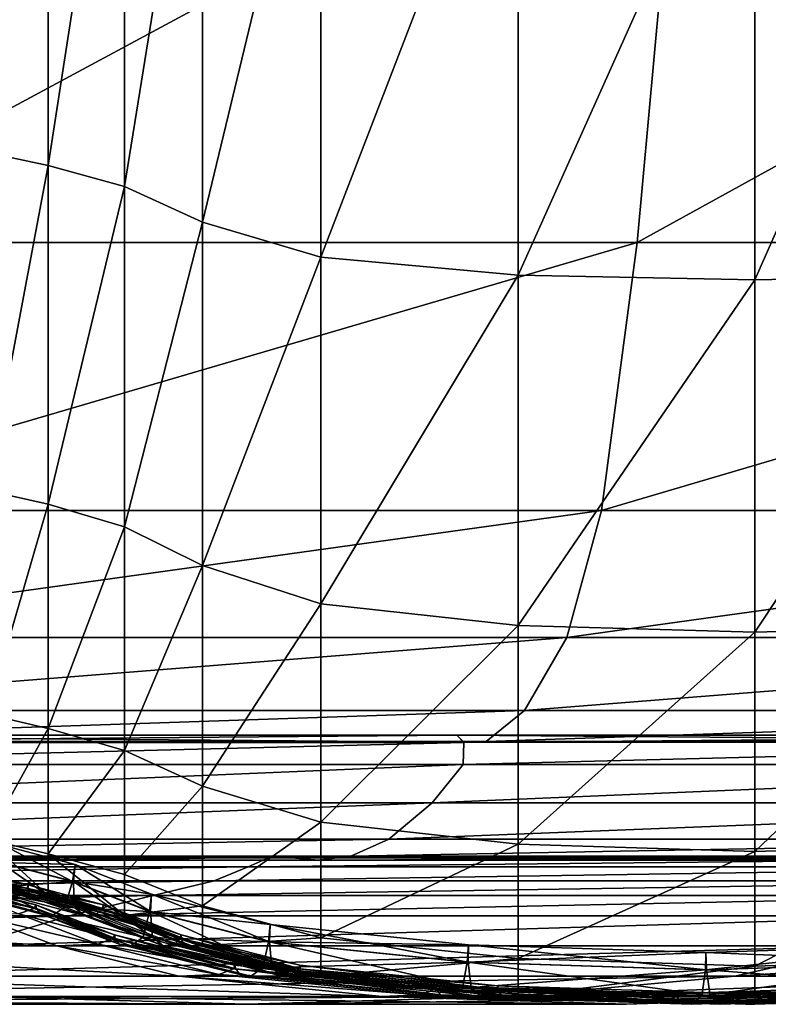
# Model space of a CAD drawing. Header units: millimetres. Extents: x 2387 to 13955, y -4964 to 364.
# Tile 184 of 256: x 9054 to 9072, y -4944 to -4921. Entities that reach past the tile are written whole.
import ezdxf

# ---------------------------------------------------------------- set-up
doc = ezdxf.new("R2010")
doc.units = ezdxf.units.MM
doc.header["$MEASUREMENT"] = 0
doc.layers.add('Predefinito', color=7, linetype='Continuous', true_color=0x000000)

msp = doc.modelspace()

# ---------------------------------------------------------------- linework, layer by layer
at = {"layer": 'Predefinito'}
for points in [[(9054.372, -4912.08, 1183.671), (9052.907, -4911.806, 1183.396), (9052.907, -4923.955, 1165.699)], [(9052.907, -4923.955, 1165.699), (9054.372, -4924.264, 1165.865), (9054.372, -4912.08, 1183.671)], [(9056.19, -4912.507, 1184.059), (9054.372, -4912.08, 1183.671), (9054.372, -4924.264, 1165.865)], [(9054.372, -4924.264, 1165.865), (9056.19, -4924.761, 1166.144), (9056.19, -4912.507, 1184.059)], [(9058.051, -4913.229, 1184.628), (9056.19, -4912.507, 1184.059), (9056.19, -4924.761, 1166.144)], [(9056.19, -4924.761, 1166.144), (9058.051, -4925.617, 1166.642), (9058.051, -4913.229, 1184.628)], [(9060.873, -4913.913, 1185.159), (9058.051, -4913.229, 1184.628), (9058.051, -4925.617, 1166.642)], [(9058.051, -4925.617, 1166.642), (9060.873, -4926.45, 1167.127), (9060.873, -4913.913, 1185.159)], [(9065.578, -4914.225, 1185.434), (9060.873, -4913.913, 1185.159), (9060.873, -4926.45, 1167.127)], [(9060.873, -4926.45, 1167.127), (9065.578, -4926.876, 1167.368), (9065.578, -4914.225, 1185.434)], [(9071.224, -4914.288, 1185.509), (9065.578, -4914.225, 1185.434), (9065.578, -4926.876, 1167.368)], [(9076.869, -4914.225, 1185.434), (9071.224, -4914.288, 1185.509), (9071.224, -4926.988, 1167.428)], [(9071.224, -4926.988, 1167.428), (9076.869, -4926.876, 1167.368), (9076.869, -4914.225, 1185.434)], [(9047.522, -4926.097, 486.021), (9048.812, -4914.263, 486.009), (9069.498, -4914.263, 608.077)], [(9069.498, -4914.263, 608.077), (9068.414, -4926.097, 608.078), (9047.522, -4926.097, 486.021)], [(9065.578, -4926.876, 1167.368), (9071.224, -4926.988, 1167.428), (9071.224, -4914.288, 1185.509)], [(9089.884, -4914.263, 730.146), (9089.232, -4926.097, 730.135), (9068.414, -4926.097, 608.078)], [(9068.414, -4926.097, 608.078), (9069.498, -4914.263, 608.077), (9089.884, -4914.263, 730.146)], [(9054.372, -4924.264, 1165.865), (9052.907, -4923.955, 1165.699), (9052.907, -4932.013, 1146.369)], [(9052.907, -4932.013, 1146.369), (9054.372, -4932.345, 1146.486), (9054.372, -4924.264, 1165.865)], [(9056.19, -4924.761, 1166.144), (9054.372, -4924.264, 1165.865), (9054.372, -4932.345, 1146.486)], [(9054.372, -4932.345, 1146.486), (9056.19, -4932.879, 1146.688), (9056.19, -4924.761, 1166.144)], [(9058.051, -4925.617, 1166.642), (9056.19, -4924.761, 1166.144), (9056.19, -4932.879, 1146.688)], [(9056.19, -4932.879, 1146.688), (9058.051, -4933.801, 1147.054), (9058.051, -4925.617, 1166.642)], [(9060.873, -4926.45, 1167.127), (9058.051, -4925.617, 1166.642), (9058.051, -4933.801, 1147.054)], [(9046.603, -4932.489, 486.025), (9047.522, -4926.097, 486.021), (9068.414, -4926.097, 608.078)], [(9068.414, -4926.097, 608.078), (9067.564, -4932.489, 608.078), (9046.603, -4932.489, 486.025)], [(9089.232, -4926.097, 730.135), (9088.525, -4932.489, 730.131), (9067.564, -4932.489, 608.078)], [(9067.564, -4932.489, 608.078), (9068.414, -4926.097, 608.078), (9089.232, -4926.097, 730.135)], [(9058.051, -4933.801, 1147.054), (9060.873, -4934.718, 1147.424), (9060.873, -4926.45, 1167.127)], [(9065.578, -4926.876, 1167.368), (9060.873, -4926.45, 1167.127), (9060.873, -4934.718, 1147.424)], [(9060.873, -4934.718, 1147.424), (9065.578, -4935.237, 1147.633), (9065.578, -4926.876, 1167.368)], [(9071.224, -4926.988, 1167.428), (9065.578, -4926.876, 1167.368), (9065.578, -4935.237, 1147.633)], [(9071.224, -4935.398, 1147.698), (9076.869, -4935.237, 1147.633), (9076.869, -4926.876, 1167.368)], [(9076.869, -4926.876, 1167.368), (9071.224, -4926.988, 1167.428), (9071.224, -4935.398, 1147.698)], [(9065.578, -4935.237, 1147.633), (9071.224, -4935.398, 1147.698), (9071.224, -4926.988, 1167.428)], [(9054.372, -4932.345, 1146.486), (9052.907, -4932.013, 1146.369), (9052.907, -4937.35, 1122.606)], [(9045.776, -4935.519, 486.026), (9046.603, -4932.489, 486.025), (9067.564, -4932.489, 608.078)], [(9067.564, -4932.489, 608.078), (9066.737, -4935.518, 608.078), (9045.776, -4935.519, 486.026)], [(9052.907, -4937.35, 1122.606), (9054.372, -4937.694, 1122.677), (9054.372, -4932.345, 1146.486)], [(9056.19, -4932.879, 1146.688), (9054.372, -4932.345, 1146.486), (9054.372, -4937.694, 1122.677)], [(9088.525, -4932.489, 730.131), (9087.699, -4935.518, 730.131), (9066.737, -4935.518, 608.078)], [(9066.737, -4935.518, 608.078), (9067.564, -4932.489, 608.078), (9088.525, -4932.489, 730.131)], [(9054.372, -4937.694, 1122.677), (9056.19, -4938.214, 1122.791), (9056.19, -4932.879, 1146.688)], [(9058.051, -4933.801, 1147.054), (9056.19, -4932.879, 1146.688), (9056.19, -4938.214, 1122.791)], [(9056.19, -4938.214, 1122.791), (9058.051, -4939.069, 1122.988), (9058.051, -4933.801, 1147.054)], [(9060.873, -4934.718, 1147.424), (9058.051, -4933.801, 1147.054), (9058.051, -4939.069, 1122.988)], [(9058.051, -4939.069, 1122.988), (9060.873, -4939.925, 1123.186), (9060.873, -4934.718, 1147.424)], [(9065.578, -4935.237, 1147.633), (9060.873, -4934.718, 1147.424), (9060.873, -4939.925, 1123.186)], [(9060.873, -4939.925, 1123.186), (9065.578, -4940.45, 1123.305), (9065.578, -4935.237, 1147.633)], [(9071.224, -4935.398, 1147.698), (9065.578, -4935.237, 1147.633), (9065.578, -4940.45, 1123.305)], [(9076.869, -4935.237, 1147.633), (9071.224, -4935.398, 1147.698), (9071.224, -4940.629, 1123.345)], [(9071.224, -4940.629, 1123.345), (9076.869, -4940.45, 1123.305), (9076.869, -4935.237, 1147.633)], [(9044.767, -4937.263, 486.026), (9045.776, -4935.519, 486.026), (9066.737, -4935.518, 608.078)], [(9066.737, -4935.518, 608.078), (9065.728, -4937.262, 608.078), (9044.767, -4937.263, 486.026)], [(9065.578, -4940.45, 1123.305), (9071.224, -4940.629, 1123.345), (9071.224, -4935.398, 1147.698)], [(9087.699, -4935.518, 730.131), (9086.689, -4937.262, 730.131), (9065.728, -4937.262, 608.078)], [(9065.728, -4937.262, 608.078), (9066.737, -4935.518, 608.078), (9087.699, -4935.518, 730.131)], [(9043.855, -4938.003, 486.038), (9044.767, -4937.263, 486.026), (9065.728, -4937.262, 608.078)], [(9065.728, -4937.262, 608.078), (9064.816, -4938.003, 608.092), (9043.855, -4938.003, 486.038)], [(9054.372, -4937.694, 1122.677), (9052.907, -4937.35, 1122.606), (9052.907, -4940.331, 1088.964)], [(9086.689, -4937.262, 730.131), (9085.777, -4938.003, 730.144), (9064.816, -4938.003, 608.092)], [(9064.816, -4938.003, 608.092), (9065.728, -4937.262, 608.078), (9086.689, -4937.262, 730.131)], [(9052.907, -4940.331, 1088.964), (9054.372, -4940.681, 1088.998), (9054.372, -4937.694, 1122.677)], [(9056.19, -4938.214, 1122.791), (9054.372, -4937.694, 1122.677), (9054.372, -4940.681, 1088.998)], [(9043.153, -4937.852, 486.103), (9043.324, -4938.023, 486.077), (9064.285, -4938.022, 608.132)], [(9064.285, -4938.022, 608.132), (9064.114, -4937.852, 608.159), (9043.153, -4937.852, 486.103)], [(9043.324, -4938.023, 486.077), (9043.153, -4937.852, 486.103), (9064.114, -4937.852, 608.159)], [(9064.114, -4937.852, 608.159), (9064.285, -4938.023, 608.132), (9043.324, -4938.023, 486.077)], [(9085.246, -4938.022, 730.183), (9085.075, -4937.852, 730.209), (9064.114, -4937.852, 608.159)], [(9064.114, -4937.852, 608.159), (9064.285, -4938.022, 608.132), (9085.246, -4938.022, 730.183)], [(9064.285, -4938.023, 608.132), (9064.114, -4937.852, 608.159), (9085.075, -4937.852, 730.209)], [(9085.075, -4937.852, 730.209), (9085.246, -4938.022, 730.183), (9064.285, -4938.023, 608.132)], [(9043.304, -4938.554, 486.039), (9043.324, -4938.023, 486.077), (9064.285, -4938.023, 608.132)], [(9064.285, -4938.023, 608.132), (9064.266, -4938.554, 608.092), (9043.304, -4938.554, 486.039)], [(9043.324, -4938.023, 486.077), (9043.855, -4938.003, 486.038), (9064.816, -4938.003, 608.092)], [(9064.816, -4938.003, 608.092), (9064.285, -4938.022, 608.132), (9043.324, -4938.023, 486.077)], [(9085.246, -4938.022, 730.183), (9085.227, -4938.554, 730.144), (9064.266, -4938.554, 608.092)], [(9064.266, -4938.554, 608.092), (9064.285, -4938.023, 608.132), (9085.246, -4938.022, 730.183)], [(9085.777, -4938.003, 730.144), (9085.246, -4938.022, 730.183), (9064.285, -4938.022, 608.132)], [(9064.285, -4938.022, 608.132), (9064.816, -4938.003, 608.092), (9085.777, -4938.003, 730.144)], [(9054.372, -4940.681, 1088.998), (9056.19, -4941.171, 1089.039), (9056.19, -4938.214, 1122.791)], [(9058.051, -4939.069, 1122.988), (9056.19, -4938.214, 1122.791), (9056.19, -4941.171, 1089.039)], [(9042.564, -4939.466, 486.026), (9043.304, -4938.554, 486.039), (9064.266, -4938.554, 608.092)], [(9064.266, -4938.554, 608.092), (9063.525, -4939.465, 608.078), (9042.564, -4939.466, 486.026)], [(9085.227, -4938.554, 730.144), (9084.486, -4939.465, 730.131), (9063.525, -4939.465, 608.078)], [(9063.525, -4939.465, 608.078), (9064.266, -4938.554, 608.092), (9085.227, -4938.554, 730.144)], [(9056.19, -4941.171, 1089.039), (9058.051, -4941.926, 1089.093), (9058.051, -4939.069, 1122.988)], [(9060.873, -4939.925, 1123.186), (9058.051, -4939.069, 1122.988), (9058.051, -4941.926, 1089.093)], [(9041.529, -4940.334, 486.026), (9042.564, -4939.466, 486.026), (9063.525, -4939.465, 608.078)], [(9063.525, -4939.465, 608.078), (9062.49, -4940.333, 608.078), (9041.529, -4940.334, 486.026)], [(9084.486, -4939.465, 730.131), (9083.451, -4940.333, 730.131), (9062.49, -4940.333, 608.078)], [(9062.49, -4940.333, 608.078), (9063.525, -4939.465, 608.078), (9084.486, -4939.465, 730.131)], [(9058.051, -4941.926, 1089.093), (9060.873, -4942.683, 1089.143), (9060.873, -4939.925, 1123.186)], [(9065.578, -4940.45, 1123.305), (9060.873, -4939.925, 1123.186), (9060.873, -4942.683, 1089.143)], [(9040.626, -4940.735, 486.026), (9041.529, -4940.334, 486.026), (9062.49, -4940.333, 608.078)], [(9062.49, -4940.333, 608.078), (9061.588, -4940.734, 608.078), (9040.626, -4940.735, 486.026)], [(9052.907, -4940.331, 1088.964), (9052.907, -4941.325, 1039.996), (9054.372, -4941.676, 1040.009)], [(9054.372, -4941.676, 1040.009), (9054.372, -4940.681, 1088.998), (9052.907, -4940.331, 1088.964)], [(9053.335, -4940.489, 789.441), (9053.221, -4940.885, 789.347), (9054.948, -4941.341, 789.357)], [(9053.246, -4940.885, 789.558), (9053.335, -4940.489, 789.441), (9055.015, -4940.933, 789.456)], [(9054.948, -4941.341, 789.357), (9055.015, -4940.933, 789.456), (9053.335, -4940.489, 789.441)], [(9060.873, -4942.683, 1089.143), (9065.578, -4943.178, 1089.172), (9065.578, -4940.45, 1123.305)], [(9083.451, -4940.333, 730.131), (9082.548, -4940.734, 730.131), (9061.588, -4940.734, 608.078)], [(9061.588, -4940.734, 608.078), (9062.49, -4940.333, 608.078), (9083.451, -4940.333, 730.131)], [(9071.224, -4940.629, 1123.345), (9065.578, -4940.45, 1123.305), (9065.578, -4943.178, 1089.172)], [(9071.224, -4943.36, 1089.182), (9076.869, -4943.178, 1089.172), (9076.869, -4940.45, 1123.305)], [(9076.869, -4940.45, 1123.305), (9071.224, -4940.629, 1123.345), (9071.224, -4943.36, 1089.182)], [(9039.858, -4940.83, 486.028), (9040.626, -4940.735, 486.026), (9061.588, -4940.734, 608.078)], [(9061.588, -4940.734, 608.078), (9060.819, -4940.829, 608.08), (9039.858, -4940.83, 486.028)], [(9056.19, -4942.156, 1040.019), (9056.19, -4941.171, 1089.039), (9054.372, -4940.681, 1088.998)], [(9054.372, -4940.681, 1088.998), (9054.372, -4941.676, 1040.009), (9056.19, -4942.156, 1040.019)], [(9082.548, -4940.734, 730.131), (9081.78, -4940.829, 730.133), (9060.819, -4940.829, 608.08)], [(9060.819, -4940.829, 608.08), (9061.588, -4940.734, 608.078), (9082.548, -4940.734, 730.131)], [(9065.578, -4943.178, 1089.172), (9071.224, -4943.36, 1089.182), (9071.224, -4940.629, 1123.345)], [(9037.372, -4941.327, 486.028), (9038.177, -4940.989, 486.033), (9059.138, -4940.989, 608.085)], [(9059.138, -4940.989, 608.085), (9058.332, -4941.326, 608.08), (9037.372, -4941.327, 486.028)], [(9038.177, -4940.989, 486.033), (9038.678, -4940.772, 486.036), (9059.639, -4940.772, 608.089)], [(9059.639, -4940.772, 608.089), (9059.138, -4940.989, 608.085), (9038.177, -4940.989, 486.033)], [(9038.678, -4940.772, 486.036), (9039.223, -4940.781, 486.033), (9060.184, -4940.78, 608.086)], [(9060.184, -4940.78, 608.086), (9059.639, -4940.772, 608.089), (9038.678, -4940.772, 486.036)], [(9060.819, -4940.829, 608.08), (9060.184, -4940.78, 608.086), (9039.223, -4940.781, 486.033)], [(9039.223, -4940.781, 486.033), (9039.858, -4940.83, 486.028), (9060.819, -4940.829, 608.08)], [(9053.221, -4940.885, 789.347), (9052.968, -4941.479, 788.493), (9054.765, -4941.953, 788.494)], [(9053.195, -4941.479, 790.448), (9053.246, -4940.885, 789.558), (9054.973, -4941.341, 789.568)], [(9054.765, -4941.953, 788.494), (9054.948, -4941.341, 789.357), (9053.221, -4940.885, 789.347)], [(9055.015, -4940.933, 789.456), (9054.973, -4941.341, 789.568), (9053.246, -4940.885, 789.558)], [(9056.834, -4941.644, 789.459), (9055.015, -4940.933, 789.456), (9054.948, -4941.341, 789.357)], [(9056.811, -4942.055, 789.568), (9054.973, -4941.341, 789.568), (9055.015, -4940.933, 789.456)], [(9055.015, -4940.933, 789.456), (9056.834, -4941.644, 789.459), (9056.811, -4942.055, 789.568)], [(9080.1, -4940.989, 730.138), (9079.294, -4941.326, 730.133), (9058.332, -4941.326, 608.08)], [(9058.332, -4941.326, 608.08), (9059.138, -4940.989, 608.085), (9080.1, -4940.989, 730.138)], [(9080.6, -4940.772, 730.141), (9080.1, -4940.989, 730.138), (9059.138, -4940.989, 608.085)], [(9059.138, -4940.989, 608.085), (9059.639, -4940.772, 608.089), (9080.6, -4940.772, 730.141)], [(9081.145, -4940.78, 730.138), (9080.6, -4940.772, 730.141), (9059.639, -4940.772, 608.089)], [(9059.639, -4940.772, 608.089), (9060.184, -4940.78, 608.086), (9081.145, -4940.78, 730.138)], [(9081.78, -4940.829, 730.133), (9081.145, -4940.78, 730.138), (9060.184, -4940.78, 608.086)], [(9060.184, -4940.78, 608.086), (9060.819, -4940.829, 608.08), (9081.78, -4940.829, 730.133)], [(9052.408, -4941.161, 796.212), (9052.257, -4941.284, 795.283), (9053.717, -4941.635, 795.284)], [(9052.455, -4941.079, 796.394), (9052.408, -4941.161, 796.212), (9053.858, -4941.509, 796.214)], [(9053.717, -4941.635, 795.284), (9053.858, -4941.509, 796.214), (9052.408, -4941.161, 796.212)], [(9052.437, -4941.161, 796.581), (9052.455, -4941.079, 796.394), (9053.897, -4941.425, 796.397)], [(9052.464, -4941.284, 798.424), (9052.437, -4941.161, 796.581), (9053.886, -4941.509, 796.583)], [(9053.897, -4941.425, 796.397), (9053.886, -4941.509, 796.583), (9052.437, -4941.161, 796.581)], [(9053.858, -4941.509, 796.214), (9053.897, -4941.425, 796.397), (9052.455, -4941.079, 796.394)], [(9058.051, -4941.926, 1089.093), (9056.19, -4941.171, 1089.039), (9056.19, -4942.156, 1040.019)], [(9035.909, -4941.678, 486.026), (9037.372, -4941.327, 486.028), (9058.332, -4941.326, 608.08)], [(9058.332, -4941.326, 608.08), (9056.87, -4941.677, 608.078), (9035.909, -4941.678, 486.026)], [(9052.287, -4941.426, 782.54), (9052.233, -4941.51, 782.359), (9054.035, -4941.984, 782.36)], [(9053.424, -4941.677, 792.859), (9053.717, -4941.635, 795.284), (9052.257, -4941.284, 795.283)], [(9052.29, -4941.51, 782.729), (9052.287, -4941.426, 782.54), (9054.079, -4941.898, 782.543)], [(9054.035, -4941.984, 782.36), (9054.079, -4941.898, 782.543), (9052.287, -4941.426, 782.54)], [(9052.647, -4941.325, 803.575), (9052.464, -4941.284, 798.424), (9053.925, -4941.635, 798.426)], [(9053.886, -4941.509, 796.583), (9053.925, -4941.635, 798.426), (9052.464, -4941.284, 798.424)], [(9052.842, -4941.325, 817.279), (9052.647, -4941.325, 803.575), (9054.111, -4941.676, 803.575)], [(9053.925, -4941.635, 798.426), (9054.111, -4941.676, 803.575), (9052.647, -4941.325, 803.575)], [(9054.373, -4941.676, 844.79), (9052.907, -4941.324, 844.785), (9052.842, -4941.325, 817.279)], [(9052.842, -4941.325, 817.279), (9054.307, -4941.676, 817.281), (9054.373, -4941.676, 844.79)], [(9054.111, -4941.676, 803.575), (9054.307, -4941.676, 817.281), (9052.842, -4941.325, 817.279)], [(9052.907, -4941.325, 984.501), (9052.907, -4941.324, 931.278), (9054.372, -4941.676, 931.283)], [(9052.907, -4941.324, 931.278), (9052.907, -4941.324, 883.611), (9054.372, -4941.676, 883.619)], [(9054.372, -4941.676, 883.619), (9054.372, -4941.676, 931.283), (9052.907, -4941.324, 931.278)], [(9054.372, -4941.676, 883.619), (9052.907, -4941.324, 883.611), (9052.907, -4941.324, 844.785)], [(9052.907, -4941.324, 844.785), (9054.373, -4941.676, 844.79), (9054.372, -4941.676, 883.619)], [(9054.372, -4941.676, 931.283), (9054.372, -4941.676, 984.505), (9052.907, -4941.325, 984.501)], [(9052.907, -4941.325, 1039.996), (9052.907, -4941.325, 984.501), (9054.372, -4941.676, 984.505)], [(9054.372, -4941.676, 984.505), (9054.372, -4941.676, 1040.009), (9052.907, -4941.325, 1039.996)], [(9054.973, -4941.341, 789.568), (9054.992, -4941.953, 790.449), (9053.195, -4941.479, 790.448)], [(9053.897, -4941.425, 796.397), (9053.858, -4941.509, 796.214), (9055.656, -4941.984, 796.215)], [(9053.886, -4941.509, 796.583), (9053.897, -4941.425, 796.397), (9055.686, -4941.898, 796.399)], [(9055.656, -4941.984, 796.215), (9055.686, -4941.898, 796.399), (9053.897, -4941.425, 796.397)], [(9056.787, -4942.055, 789.358), (9054.948, -4941.341, 789.357), (9054.765, -4941.953, 788.494)], [(9054.948, -4941.341, 789.357), (9056.787, -4942.055, 789.358), (9056.834, -4941.644, 789.459)], [(9056.857, -4942.673, 790.447), (9054.992, -4941.953, 790.449), (9054.973, -4941.341, 789.568)], [(9054.973, -4941.341, 789.568), (9056.811, -4942.055, 789.568), (9056.857, -4942.673, 790.447)], [(9079.294, -4941.326, 730.133), (9077.831, -4941.677, 730.131), (9056.87, -4941.677, 608.078)], [(9056.87, -4941.677, 608.078), (9058.332, -4941.326, 608.08), (9079.294, -4941.326, 730.133)], [(9033.791, -4942.157, 486.023), (9035.909, -4941.678, 486.026), (9056.87, -4941.677, 608.078)], [(9056.87, -4941.677, 608.078), (9054.875, -4942.157, 608.078), (9033.791, -4942.157, 486.023)], [(9053.665, -4942.114, 780.555), (9054.035, -4941.984, 782.36), (9052.233, -4941.51, 782.359)], [(9054.079, -4941.898, 782.543), (9054.092, -4941.984, 782.73), (9052.29, -4941.51, 782.729)], [(9052.367, -4941.636, 783.666), (9052.29, -4941.51, 782.729), (9054.092, -4941.984, 782.73)], [(9052.638, -4941.677, 786.093), (9052.367, -4941.636, 783.666), (9054.183, -4942.114, 783.665)], [(9054.092, -4941.984, 782.73), (9054.183, -4942.114, 783.665), (9052.367, -4941.636, 783.666)], [(9052.968, -4941.479, 788.493), (9052.638, -4941.677, 786.093), (9054.459, -4942.157, 786.092)], [(9054.183, -4942.114, 783.665), (9054.459, -4942.157, 786.092), (9052.638, -4941.677, 786.093)], [(9054.459, -4942.157, 786.092), (9054.765, -4941.953, 788.494), (9052.968, -4941.479, 788.493)], [(9053.424, -4941.677, 792.859), (9053.195, -4941.479, 790.448), (9054.992, -4941.953, 790.449)], [(9053.717, -4941.635, 795.284), (9053.424, -4941.677, 792.859), (9055.244, -4942.157, 792.858)], [(9054.992, -4941.953, 790.449), (9055.244, -4942.157, 792.858), (9053.424, -4941.677, 792.859)], [(9053.858, -4941.509, 796.214), (9053.717, -4941.635, 795.284), (9055.531, -4942.113, 795.284)], [(9055.244, -4942.157, 792.858), (9055.531, -4942.113, 795.284), (9053.717, -4941.635, 795.284)], [(9055.531, -4942.113, 795.284), (9055.656, -4941.984, 796.215), (9053.858, -4941.509, 796.214)], [(9055.686, -4941.898, 796.399), (9055.685, -4941.984, 796.585), (9053.886, -4941.509, 796.583)], [(9053.925, -4941.635, 798.426), (9053.886, -4941.509, 796.583), (9055.685, -4941.984, 796.585)], [(9054.111, -4941.676, 803.575), (9053.925, -4941.635, 798.426), (9055.738, -4942.113, 798.426)], [(9055.685, -4941.984, 796.585), (9055.738, -4942.113, 798.426), (9053.925, -4941.635, 798.426)], [(9055.738, -4942.113, 798.426), (9055.93, -4942.156, 803.575), (9054.111, -4941.676, 803.575)], [(9054.307, -4941.676, 817.281), (9054.111, -4941.676, 803.575), (9055.93, -4942.156, 803.575)], [(9054.307, -4941.676, 817.281), (9056.125, -4942.156, 817.282), (9056.19, -4942.156, 844.796)], [(9056.19, -4942.156, 844.796), (9054.373, -4941.676, 844.79), (9054.307, -4941.676, 817.281)], [(9055.93, -4942.156, 803.575), (9056.125, -4942.156, 817.282), (9054.307, -4941.676, 817.281)], [(9056.19, -4942.157, 883.627), (9056.19, -4942.156, 931.288), (9054.372, -4941.676, 931.283)], [(9054.372, -4941.676, 931.283), (9054.372, -4941.676, 883.619), (9056.19, -4942.157, 883.627)], [(9056.19, -4942.156, 931.288), (9056.19, -4942.156, 984.509), (9054.372, -4941.676, 984.505)], [(9054.372, -4941.676, 984.505), (9054.372, -4941.676, 931.283), (9056.19, -4942.156, 931.288)], [(9056.19, -4942.156, 984.509), (9056.19, -4942.156, 1040.019), (9054.372, -4941.676, 1040.009)], [(9054.372, -4941.676, 1040.009), (9054.372, -4941.676, 984.505), (9056.19, -4942.156, 984.509)], [(9056.19, -4942.157, 883.627), (9054.372, -4941.676, 883.619), (9054.373, -4941.676, 844.79)], [(9054.373, -4941.676, 844.79), (9056.19, -4942.156, 844.796), (9056.19, -4942.157, 883.627)], [(9077.831, -4941.677, 730.131), (9075.959, -4942.157, 730.134), (9054.875, -4942.157, 608.078)], [(9054.875, -4942.157, 608.078), (9056.87, -4941.677, 608.078), (9077.831, -4941.677, 730.131)], [(9059.667, -4942.367, 789.454), (9056.834, -4941.644, 789.459), (9056.787, -4942.055, 789.358)], [(9059.651, -4942.779, 789.563), (9056.811, -4942.055, 789.568), (9056.834, -4941.644, 789.459)], [(9056.834, -4941.644, 789.459), (9059.667, -4942.367, 789.454), (9059.651, -4942.779, 789.563)], [(9055.952, -4942.617, 782.54), (9054.079, -4941.898, 782.543), (9054.035, -4941.984, 782.36)], [(9054.079, -4941.898, 782.543), (9055.952, -4942.617, 782.54), (9055.97, -4942.705, 782.726)], [(9055.97, -4942.705, 782.726), (9054.092, -4941.984, 782.73), (9054.079, -4941.898, 782.543)], [(9057.54, -4942.617, 796.398), (9055.686, -4941.898, 796.399), (9055.656, -4941.984, 796.215)], [(9057.543, -4942.704, 796.584), (9055.685, -4941.984, 796.585), (9055.686, -4941.898, 796.399)], [(9055.686, -4941.898, 796.399), (9057.54, -4942.617, 796.398), (9057.543, -4942.704, 796.584)], [(9056.19, -4942.156, 1040.019), (9058.051, -4942.879, 1040.023), (9058.051, -4941.926, 1089.093)], [(9060.873, -4942.683, 1089.143), (9058.051, -4941.926, 1089.093), (9058.051, -4942.879, 1040.023)], [(9031.019, -4942.879, 486.015), (9033.791, -4942.157, 486.023), (9054.875, -4942.157, 608.078)], [(9054.875, -4942.157, 608.078), (9052.471, -4942.879, 608.078), (9031.019, -4942.879, 486.015)], [(9042.238, -4942.157, 730.305), (9044.273, -4942.879, 730.296), (9054.574, -4942.879, 775.491)], [(9054.574, -4942.879, 775.491), (9052.672, -4942.157, 775.5), (9042.238, -4942.157, 730.305)], [(9075.959, -4942.157, 730.134), (9073.923, -4942.879, 730.142), (9052.471, -4942.879, 608.078)], [(9052.471, -4942.879, 608.078), (9054.875, -4942.157, 608.078), (9075.959, -4942.157, 730.134)], [(9055.553, -4942.835, 780.548), (9053.665, -4942.114, 780.555), (9052.672, -4942.157, 775.5)], [(9052.672, -4942.157, 775.5), (9054.574, -4942.879, 775.491), (9055.553, -4942.835, 780.548)], [(9055.913, -4942.705, 782.356), (9054.035, -4941.984, 782.36), (9053.665, -4942.114, 780.555)], [(9053.665, -4942.114, 780.555), (9055.553, -4942.835, 780.548), (9055.913, -4942.705, 782.356)], [(9054.035, -4941.984, 782.36), (9055.913, -4942.705, 782.356), (9055.952, -4942.617, 782.54)], [(9056.065, -4942.835, 783.66), (9054.183, -4942.114, 783.665), (9054.092, -4941.984, 782.73)], [(9054.092, -4941.984, 782.73), (9055.97, -4942.705, 782.726), (9056.065, -4942.835, 783.66)], [(9054.183, -4942.114, 783.665), (9056.065, -4942.835, 783.66), (9056.339, -4942.879, 786.087)], [(9056.339, -4942.879, 786.087), (9054.459, -4942.157, 786.092), (9054.183, -4942.114, 783.665)], [(9056.633, -4942.673, 788.492), (9054.765, -4941.953, 788.494), (9054.459, -4942.157, 786.092)], [(9054.459, -4942.157, 786.092), (9056.339, -4942.879, 786.087), (9056.633, -4942.673, 788.492)], [(9054.765, -4941.953, 788.494), (9056.633, -4942.673, 788.492), (9056.787, -4942.055, 789.358)], [(9054.992, -4941.953, 790.449), (9056.857, -4942.673, 790.447), (9057.115, -4942.879, 792.856)], [(9057.115, -4942.879, 792.856), (9055.244, -4942.157, 792.858), (9054.992, -4941.953, 790.449)], [(9057.397, -4942.835, 795.283), (9055.531, -4942.113, 795.284), (9055.244, -4942.157, 792.858)], [(9055.244, -4942.157, 792.858), (9057.115, -4942.879, 792.856), (9057.397, -4942.835, 795.283)], [(9057.515, -4942.705, 796.214), (9055.656, -4941.984, 796.215), (9055.531, -4942.113, 795.284)], [(9055.531, -4942.113, 795.284), (9057.397, -4942.835, 795.283), (9057.515, -4942.705, 796.214)], [(9055.656, -4941.984, 796.215), (9057.515, -4942.705, 796.214), (9057.54, -4942.617, 796.398)], [(9057.602, -4942.835, 798.425), (9055.738, -4942.113, 798.426), (9055.685, -4941.984, 796.585)], [(9055.685, -4941.984, 796.585), (9057.543, -4942.704, 796.584), (9057.602, -4942.835, 798.425)], [(9055.738, -4942.113, 798.426), (9057.602, -4942.835, 798.425), (9057.793, -4942.879, 803.574)], [(9057.793, -4942.879, 803.574), (9055.93, -4942.156, 803.575), (9055.738, -4942.113, 798.426)], [(9057.986, -4942.879, 817.282), (9056.125, -4942.156, 817.282), (9055.93, -4942.156, 803.575)], [(9055.93, -4942.156, 803.575), (9057.793, -4942.879, 803.574), (9057.986, -4942.879, 817.282)], [(9056.125, -4942.156, 817.282), (9057.986, -4942.879, 817.282), (9058.051, -4942.879, 844.797)], [(9058.051, -4942.879, 844.797), (9056.19, -4942.156, 844.796), (9056.125, -4942.156, 817.282)], [(9058.051, -4942.879, 883.63), (9056.19, -4942.157, 883.627), (9056.19, -4942.156, 844.796)], [(9056.19, -4942.156, 844.796), (9058.051, -4942.879, 844.797), (9058.051, -4942.879, 883.63)], [(9058.051, -4942.879, 984.511), (9056.19, -4942.156, 984.509), (9056.19, -4942.156, 931.288)], [(9056.19, -4942.156, 931.288), (9058.051, -4942.879, 931.29), (9058.051, -4942.879, 984.511)], [(9058.051, -4942.879, 931.29), (9056.19, -4942.156, 931.288), (9056.19, -4942.157, 883.627)], [(9056.19, -4942.156, 984.509), (9058.051, -4942.879, 984.511), (9058.051, -4942.879, 1040.023)], [(9058.051, -4942.879, 1040.023), (9056.19, -4942.156, 1040.019), (9056.19, -4942.156, 984.509)], [(9056.19, -4942.157, 883.627), (9058.051, -4942.879, 883.63), (9058.051, -4942.879, 931.29)], [(9059.627, -4942.779, 789.353), (9056.787, -4942.055, 789.358), (9056.633, -4942.673, 788.492)], [(9056.787, -4942.055, 789.358), (9059.627, -4942.779, 789.353), (9059.667, -4942.367, 789.454)], [(9059.706, -4943.397, 790.441), (9056.857, -4942.673, 790.447), (9056.811, -4942.055, 789.568)], [(9056.811, -4942.055, 789.568), (9059.651, -4942.779, 789.563), (9059.706, -4943.397, 790.441)], [(9064.389, -4942.853, 789.447), (9059.667, -4942.367, 789.454), (9059.627, -4942.779, 789.353)], [(9064.385, -4943.264, 789.554), (9059.651, -4942.779, 789.563), (9059.667, -4942.367, 789.454)], [(9059.667, -4942.367, 789.454), (9064.389, -4942.853, 789.447), (9064.385, -4943.264, 789.554)], [(9058.823, -4943.341, 782.53), (9055.952, -4942.617, 782.54), (9055.913, -4942.705, 782.356)], [(9055.952, -4942.617, 782.54), (9058.823, -4943.341, 782.53), (9058.842, -4943.428, 782.715)], [(9058.842, -4943.428, 782.715), (9055.97, -4942.705, 782.726), (9055.952, -4942.617, 782.54)], [(9060.372, -4943.341, 796.396), (9057.54, -4942.617, 796.398), (9057.515, -4942.705, 796.214)], [(9057.54, -4942.617, 796.398), (9060.372, -4943.341, 796.396), (9060.376, -4943.428, 796.581)], [(9060.376, -4943.428, 796.581), (9057.543, -4942.704, 796.584), (9057.54, -4942.617, 796.398)], [(9044.273, -4942.879, 730.296), (9047.449, -4943.603, 730.28), (9057.484, -4943.603, 775.473)], [(9057.484, -4943.603, 775.473), (9054.574, -4942.879, 775.491), (9044.273, -4942.879, 730.296)], [(9073.923, -4942.879, 730.142), (9070.746, -4943.603, 730.158), (9048.557, -4943.603, 608.078)], [(9048.557, -4943.603, 608.078), (9052.471, -4942.879, 608.078), (9073.923, -4942.879, 730.142)], [(9058.437, -4943.559, 780.536), (9055.553, -4942.835, 780.548), (9054.574, -4942.879, 775.491)], [(9054.574, -4942.879, 775.491), (9057.484, -4943.603, 775.473), (9058.437, -4943.559, 780.536)], [(9058.786, -4943.428, 782.346), (9055.913, -4942.705, 782.356), (9055.553, -4942.835, 780.548)], [(9055.553, -4942.835, 780.548), (9058.437, -4943.559, 780.536), (9058.786, -4943.428, 782.346)], [(9055.913, -4942.705, 782.356), (9058.786, -4943.428, 782.346), (9058.823, -4943.341, 782.53)], [(9058.937, -4943.559, 783.65), (9056.065, -4942.835, 783.66), (9055.97, -4942.705, 782.726)], [(9055.97, -4942.705, 782.726), (9058.842, -4943.428, 782.715), (9058.937, -4943.559, 783.65)], [(9056.065, -4942.835, 783.66), (9058.937, -4943.559, 783.65), (9059.205, -4943.603, 786.078)], [(9059.205, -4943.603, 786.078), (9056.339, -4942.879, 786.087), (9056.065, -4942.835, 783.66)], [(9059.488, -4943.397, 788.485), (9056.633, -4942.673, 788.492), (9056.339, -4942.879, 786.087)], [(9056.339, -4942.879, 786.087), (9059.205, -4943.603, 786.078), (9059.488, -4943.397, 788.485)], [(9056.633, -4942.673, 788.492), (9059.488, -4943.397, 788.485), (9059.627, -4942.779, 789.353)], [(9056.857, -4942.673, 790.447), (9059.706, -4943.397, 790.441), (9059.961, -4943.603, 792.851)], [(9059.961, -4943.603, 792.851), (9057.115, -4942.879, 792.856), (9056.857, -4942.673, 790.447)], [(9060.235, -4943.559, 795.279), (9057.397, -4942.835, 795.283), (9057.115, -4942.879, 792.856)], [(9057.115, -4942.879, 792.856), (9059.961, -4943.603, 792.851), (9060.235, -4943.559, 795.279)], [(9060.349, -4943.428, 796.211), (9057.515, -4942.705, 796.214), (9057.397, -4942.835, 795.283)], [(9057.397, -4942.835, 795.283), (9060.235, -4943.559, 795.279), (9060.349, -4943.428, 796.211)], [(9057.515, -4942.705, 796.214), (9060.349, -4943.428, 796.211), (9060.372, -4943.341, 796.396)], [(9060.435, -4943.559, 798.422), (9057.602, -4942.835, 798.425), (9057.543, -4942.704, 796.584)], [(9057.543, -4942.704, 796.584), (9060.376, -4943.428, 796.581), (9060.435, -4943.559, 798.422)], [(9057.602, -4942.835, 798.425), (9060.435, -4943.559, 798.422), (9060.622, -4943.603, 803.573)], [(9060.622, -4943.603, 803.573), (9057.793, -4942.879, 803.574), (9057.602, -4942.835, 798.425)], [(9060.811, -4943.603, 817.282), (9057.986, -4942.879, 817.282), (9057.793, -4942.879, 803.574)], [(9057.793, -4942.879, 803.574), (9060.622, -4943.603, 803.573), (9060.811, -4943.603, 817.282)], [(9057.986, -4942.879, 817.282), (9060.811, -4943.603, 817.282), (9060.874, -4943.603, 844.797)], [(9060.874, -4943.603, 844.797), (9058.051, -4942.879, 844.797), (9057.986, -4942.879, 817.282)], [(9058.051, -4942.879, 1040.023), (9060.873, -4943.603, 1040.023), (9060.873, -4942.683, 1089.143)], [(9060.873, -4943.603, 883.63), (9058.051, -4942.879, 883.63), (9058.051, -4942.879, 844.797)], [(9058.051, -4942.879, 844.797), (9060.874, -4943.603, 844.797), (9060.873, -4943.603, 883.63)], [(9060.873, -4943.603, 984.51), (9058.051, -4942.879, 984.511), (9058.051, -4942.879, 931.29)], [(9058.051, -4942.879, 931.29), (9060.874, -4943.603, 931.29), (9060.873, -4943.603, 984.51)], [(9058.051, -4942.879, 883.63), (9060.873, -4943.603, 883.63), (9060.874, -4943.603, 931.29)], [(9060.874, -4943.603, 931.29), (9058.051, -4942.879, 931.29), (9058.051, -4942.879, 883.63)], [(9058.051, -4942.879, 984.511), (9060.873, -4943.603, 984.51), (9060.873, -4943.603, 1040.023)], [(9060.873, -4943.603, 1040.023), (9058.051, -4942.879, 1040.023), (9058.051, -4942.879, 984.511)], [(9064.362, -4943.264, 789.344), (9059.627, -4942.779, 789.353), (9059.488, -4943.397, 788.485)], [(9059.627, -4942.779, 789.353), (9064.362, -4943.264, 789.344), (9064.389, -4942.853, 789.447)], [(9064.455, -4943.882, 790.432), (9059.706, -4943.397, 790.441), (9059.651, -4942.779, 789.563)], [(9059.651, -4942.779, 789.563), (9064.385, -4943.264, 789.554), (9064.455, -4943.882, 790.432)], [(9065.578, -4943.178, 1089.172), (9060.873, -4942.683, 1089.143), (9060.873, -4943.603, 1040.023)], [(9070.055, -4943.036, 789.438), (9064.389, -4942.853, 789.447), (9064.362, -4943.264, 789.344)], [(9070.065, -4943.447, 789.544), (9064.385, -4943.264, 789.554), (9064.389, -4942.853, 789.447)], [(9064.389, -4942.853, 789.447), (9070.055, -4943.036, 789.438), (9070.065, -4943.447, 789.544)], [(9075.721, -4942.853, 789.429), (9070.055, -4943.036, 789.438), (9070.044, -4943.447, 789.334)], [(9070.044, -4943.447, 789.334), (9075.726, -4943.264, 789.323), (9075.721, -4942.853, 789.429)], [(9070.055, -4943.036, 789.438), (9075.721, -4942.853, 789.429), (9075.746, -4943.264, 789.534)], [(9070.746, -4943.603, 730.158), (9073.923, -4942.879, 730.142), (9081.732, -4942.879, 775.327)], [(9081.732, -4942.879, 775.327), (9078.822, -4943.603, 775.344), (9070.746, -4943.603, 730.158)], [(9064.362, -4943.264, 789.344), (9070.044, -4943.447, 789.334), (9070.055, -4943.036, 789.438)], [(9075.746, -4943.264, 789.534), (9070.065, -4943.447, 789.544), (9070.055, -4943.036, 789.438)], [(9063.608, -4943.827, 782.513), (9058.823, -4943.341, 782.53), (9058.786, -4943.428, 782.346)], [(9058.823, -4943.341, 782.53), (9063.608, -4943.827, 782.513), (9063.628, -4943.914, 782.698)], [(9063.628, -4943.914, 782.698), (9058.842, -4943.428, 782.715), (9058.823, -4943.341, 782.53)], [(9059.488, -4943.397, 788.485), (9064.246, -4943.882, 788.474), (9064.362, -4943.264, 789.344)], [(9065.09, -4943.827, 796.392), (9060.372, -4943.341, 796.396), (9060.349, -4943.428, 796.211)], [(9060.372, -4943.341, 796.396), (9065.09, -4943.827, 796.392), (9065.097, -4943.914, 796.577)], [(9065.097, -4943.914, 796.577), (9060.376, -4943.428, 796.581), (9060.372, -4943.341, 796.396)], [(9060.873, -4943.603, 1040.023), (9065.578, -4944.088, 1040.023), (9065.578, -4943.178, 1089.172)], [(9070.044, -4943.447, 789.334), (9064.362, -4943.264, 789.344), (9064.246, -4943.882, 788.474)], [(9070.154, -4944.065, 790.42), (9064.455, -4943.882, 790.432), (9064.385, -4943.264, 789.554)], [(9064.385, -4943.264, 789.554), (9070.065, -4943.447, 789.544), (9070.154, -4944.065, 790.42)], [(9071.224, -4943.36, 1089.182), (9065.578, -4943.178, 1089.172), (9065.578, -4944.088, 1040.023)], [(9069.956, -4944.065, 788.46), (9075.666, -4943.882, 788.446), (9075.726, -4943.264, 789.323)], [(9075.726, -4943.264, 789.323), (9070.044, -4943.447, 789.334), (9069.956, -4944.065, 788.46)], [(9070.065, -4943.447, 789.544), (9075.746, -4943.264, 789.534), (9075.852, -4943.882, 790.408)], [(9076.869, -4943.178, 1089.172), (9071.224, -4943.36, 1089.182), (9071.224, -4944.271, 1040.023)], [(9071.224, -4944.271, 1040.023), (9076.869, -4944.088, 1040.023), (9076.869, -4943.178, 1089.172)], [(9063.245, -4944.044, 780.515), (9058.437, -4943.559, 780.536), (9057.484, -4943.603, 775.473)], [(9063.575, -4943.914, 782.328), (9058.786, -4943.428, 782.346), (9058.437, -4943.559, 780.536)], [(9058.437, -4943.559, 780.536), (9063.245, -4944.044, 780.515), (9063.575, -4943.914, 782.328)], [(9058.786, -4943.428, 782.346), (9063.575, -4943.914, 782.328), (9063.608, -4943.827, 782.513)], [(9063.723, -4944.044, 783.633), (9058.937, -4943.559, 783.65), (9058.842, -4943.428, 782.715)], [(9058.842, -4943.428, 782.715), (9063.628, -4943.914, 782.698), (9063.723, -4944.044, 783.633)], [(9058.937, -4943.559, 783.65), (9063.723, -4944.044, 783.633), (9063.981, -4944.088, 786.064)], [(9063.981, -4944.088, 786.064), (9059.205, -4943.603, 786.078), (9058.937, -4943.559, 783.65)], [(9064.246, -4943.882, 788.474), (9059.488, -4943.397, 788.485), (9059.205, -4943.603, 786.078)], [(9059.706, -4943.397, 790.441), (9064.455, -4943.882, 790.432), (9064.705, -4944.088, 792.844)], [(9064.705, -4944.088, 792.844), (9059.961, -4943.603, 792.851), (9059.706, -4943.397, 790.441)], [(9064.966, -4944.044, 795.274), (9060.235, -4943.559, 795.279), (9059.961, -4943.603, 792.851)], [(9065.071, -4943.914, 796.207), (9060.349, -4943.428, 796.211), (9060.235, -4943.559, 795.279)], [(9060.235, -4943.559, 795.279), (9064.966, -4944.044, 795.274), (9065.071, -4943.914, 796.207)], [(9060.349, -4943.428, 796.211), (9065.071, -4943.914, 796.207), (9065.09, -4943.827, 796.392)], [(9065.157, -4944.044, 798.418), (9060.435, -4943.559, 798.422), (9060.376, -4943.428, 796.581)], [(9060.376, -4943.428, 796.581), (9065.097, -4943.914, 796.577), (9065.157, -4944.044, 798.418)], [(9060.435, -4943.559, 798.422), (9065.157, -4944.044, 798.418), (9065.338, -4944.088, 803.571)], [(9065.338, -4944.088, 803.571), (9060.622, -4943.603, 803.573), (9060.435, -4943.559, 798.422)], [(9064.246, -4943.882, 788.474), (9069.956, -4944.065, 788.46), (9070.044, -4943.447, 789.334)], [(9065.578, -4944.088, 1040.023), (9071.224, -4944.271, 1040.023), (9071.224, -4943.36, 1089.182)], [(9075.852, -4943.882, 790.408), (9070.154, -4944.065, 790.42), (9070.065, -4943.447, 789.544)], [(9070.746, -4943.603, 730.158), (9065.452, -4944.088, 730.186), (9042.034, -4944.088, 608.078)], [(9042.034, -4944.088, 608.078), (9048.557, -4943.603, 608.078), (9070.746, -4943.603, 730.158)], [(9047.449, -4943.603, 730.28), (9052.744, -4944.088, 730.252), (9062.334, -4944.088, 775.444)], [(9062.334, -4944.088, 775.444), (9057.484, -4943.603, 775.473), (9047.449, -4943.603, 730.28)], [(9057.484, -4943.603, 775.473), (9062.334, -4944.088, 775.444), (9063.245, -4944.044, 780.515)], [(9059.205, -4943.603, 786.078), (9063.981, -4944.088, 786.064), (9064.246, -4943.882, 788.474)], [(9059.961, -4943.603, 792.851), (9064.705, -4944.088, 792.844), (9064.966, -4944.044, 795.274)], [(9065.518, -4944.088, 817.281), (9060.811, -4943.603, 817.282), (9060.622, -4943.603, 803.573)], [(9060.622, -4943.603, 803.573), (9065.338, -4944.088, 803.571), (9065.518, -4944.088, 817.281)], [(9060.811, -4943.603, 817.282), (9065.518, -4944.088, 817.281), (9065.578, -4944.088, 844.797)], [(9065.578, -4944.088, 844.797), (9060.874, -4943.603, 844.797), (9060.811, -4943.603, 817.282)], [(9065.578, -4944.088, 883.63), (9060.873, -4943.603, 883.63), (9060.874, -4943.603, 844.797)], [(9065.578, -4944.088, 984.511), (9060.873, -4943.603, 984.51), (9060.874, -4943.603, 931.29)], [(9060.873, -4943.603, 883.63), (9065.578, -4944.088, 883.63), (9065.578, -4944.088, 931.29)], [(9065.578, -4944.088, 931.29), (9060.874, -4943.603, 931.29), (9060.873, -4943.603, 883.63)], [(9060.873, -4943.603, 984.51), (9065.578, -4944.088, 984.511), (9065.578, -4944.088, 1040.023)], [(9065.578, -4944.088, 1040.023), (9060.873, -4943.603, 1040.023), (9060.873, -4943.603, 984.51)], [(9060.874, -4943.603, 844.797), (9065.578, -4944.088, 844.797), (9065.578, -4944.088, 883.63)], [(9060.874, -4943.603, 931.29), (9065.578, -4944.088, 931.29), (9065.578, -4944.088, 984.511)], [(9065.452, -4944.088, 730.186), (9070.746, -4943.603, 730.158), (9078.822, -4943.603, 775.344)], [(9078.822, -4943.603, 775.344), (9073.973, -4944.088, 775.374), (9065.452, -4944.088, 730.186)], [(9069.014, -4944.227, 780.491), (9063.245, -4944.044, 780.515), (9062.334, -4944.088, 775.444)], [(9069.322, -4944.097, 782.307), (9063.575, -4943.914, 782.328), (9063.245, -4944.044, 780.515)], [(9063.245, -4944.044, 780.515), (9069.014, -4944.227, 780.491), (9069.322, -4944.097, 782.307)], [(9069.35, -4944.01, 782.492), (9063.608, -4943.827, 782.513), (9063.575, -4943.914, 782.328)], [(9063.575, -4943.914, 782.328), (9069.322, -4944.097, 782.307), (9069.35, -4944.01, 782.492)], [(9063.608, -4943.827, 782.513), (9069.35, -4944.01, 782.492), (9069.372, -4944.097, 782.677)], [(9069.372, -4944.097, 782.677), (9063.628, -4943.914, 782.698), (9063.608, -4943.827, 782.513)], [(9069.466, -4944.227, 783.612), (9063.723, -4944.044, 783.633), (9063.628, -4943.914, 782.698)], [(9063.628, -4943.914, 782.698), (9069.372, -4944.097, 782.677), (9069.466, -4944.227, 783.612)], [(9063.723, -4944.044, 783.633), (9069.466, -4944.227, 783.612), (9069.712, -4944.271, 786.046)], [(9069.712, -4944.271, 786.046), (9063.981, -4944.088, 786.064), (9063.723, -4944.044, 783.633)], [(9069.956, -4944.065, 788.46), (9064.246, -4943.882, 788.474), (9063.981, -4944.088, 786.064)], [(9064.455, -4943.882, 790.432), (9070.154, -4944.065, 790.42), (9070.397, -4944.271, 792.834)], [(9070.397, -4944.271, 792.834), (9064.705, -4944.088, 792.844), (9064.455, -4943.882, 790.432)], [(9070.643, -4944.227, 795.268), (9064.966, -4944.044, 795.274), (9064.705, -4944.088, 792.844)], [(9070.737, -4944.097, 796.202), (9065.071, -4943.914, 796.207), (9064.966, -4944.044, 795.274)], [(9064.966, -4944.044, 795.274), (9070.643, -4944.227, 795.268), (9070.737, -4944.097, 796.202)], [(9070.753, -4944.01, 796.387), (9065.09, -4943.827, 796.392), (9065.071, -4943.914, 796.207)], [(9065.071, -4943.914, 796.207), (9070.737, -4944.097, 796.202), (9070.753, -4944.01, 796.387)], [(9065.09, -4943.827, 796.392), (9070.753, -4944.01, 796.387), (9070.762, -4944.097, 796.572)], [(9070.762, -4944.097, 796.572), (9065.097, -4943.914, 796.577), (9065.09, -4943.827, 796.392)], [(9070.824, -4944.227, 798.414), (9065.157, -4944.044, 798.418), (9065.097, -4943.914, 796.577)], [(9065.097, -4943.914, 796.577), (9070.762, -4944.097, 796.572), (9070.824, -4944.227, 798.414)], [(9065.157, -4944.044, 798.418), (9070.824, -4944.227, 798.414), (9070.996, -4944.271, 803.568)], [(9070.996, -4944.271, 803.568), (9065.338, -4944.088, 803.571), (9065.157, -4944.044, 798.418)], [(9074.783, -4944.044, 780.466), (9069.014, -4944.227, 780.491), (9068.153, -4944.271, 775.409)], [(9068.153, -4944.271, 775.409), (9073.973, -4944.088, 775.374), (9074.783, -4944.044, 780.466)], [(9069.014, -4944.227, 780.491), (9074.783, -4944.044, 780.466), (9075.069, -4943.914, 782.287)], [(9075.069, -4943.914, 782.287), (9069.322, -4944.097, 782.307), (9069.014, -4944.227, 780.491)], [(9075.092, -4943.827, 782.472), (9069.35, -4944.01, 782.492), (9069.322, -4944.097, 782.307)], [(9069.322, -4944.097, 782.307), (9075.069, -4943.914, 782.287), (9075.092, -4943.827, 782.472)], [(9069.35, -4944.01, 782.492), (9075.092, -4943.827, 782.472), (9075.116, -4943.914, 782.657)], [(9075.116, -4943.914, 782.657), (9069.372, -4944.097, 782.677), (9069.35, -4944.01, 782.492)], [(9069.372, -4944.097, 782.677), (9075.116, -4943.914, 782.657), (9075.21, -4944.044, 783.592)], [(9075.21, -4944.044, 783.592), (9069.466, -4944.227, 783.612), (9069.372, -4944.097, 782.677)], [(9069.466, -4944.227, 783.612), (9075.21, -4944.044, 783.592), (9075.443, -4944.088, 786.029)], [(9075.666, -4943.882, 788.446), (9069.956, -4944.065, 788.46), (9069.712, -4944.271, 786.046)], [(9069.712, -4944.271, 786.046), (9075.443, -4944.088, 786.029), (9075.666, -4943.882, 788.446)], [(9070.154, -4944.065, 790.42), (9075.852, -4943.882, 790.408), (9076.09, -4944.088, 792.825)], [(9076.32, -4944.044, 795.261), (9070.643, -4944.227, 795.268), (9070.397, -4944.271, 792.834)], [(9070.397, -4944.271, 792.834), (9076.09, -4944.088, 792.825), (9076.32, -4944.044, 795.261)], [(9070.643, -4944.227, 795.268), (9076.32, -4944.044, 795.261), (9076.404, -4943.914, 796.197)], [(9076.404, -4943.914, 796.197), (9070.737, -4944.097, 796.202), (9070.643, -4944.227, 795.268)], [(9076.416, -4943.827, 796.382), (9070.753, -4944.01, 796.387), (9070.737, -4944.097, 796.202)], [(9070.737, -4944.097, 796.202), (9076.404, -4943.914, 796.197), (9076.416, -4943.827, 796.382)], [(9070.753, -4944.01, 796.387), (9076.416, -4943.827, 796.382), (9076.428, -4943.914, 796.567)], [(9076.428, -4943.914, 796.567), (9070.762, -4944.097, 796.572), (9070.753, -4944.01, 796.387)], [(9070.762, -4944.097, 796.572), (9076.428, -4943.914, 796.567), (9076.49, -4944.044, 798.409)], [(9076.49, -4944.044, 798.409), (9070.824, -4944.227, 798.414), (9070.762, -4944.097, 796.572)], [(9070.824, -4944.227, 798.414), (9076.49, -4944.044, 798.409), (9076.655, -4944.088, 803.565)], [(9059.098, -4944.271, 730.219), (9052.744, -4944.088, 730.252), (9026.38, -4944.088, 608.078)], [(9026.38, -4944.088, 608.078), (9034.207, -4944.271, 608.078), (9059.098, -4944.271, 730.219)], [(9065.452, -4944.088, 730.186), (9059.098, -4944.271, 730.219), (9034.207, -4944.271, 608.078)], [(9034.207, -4944.271, 608.078), (9042.034, -4944.088, 608.078), (9065.452, -4944.088, 730.186)], [(9052.744, -4944.088, 730.252), (9059.098, -4944.271, 730.219), (9068.153, -4944.271, 775.409)], [(9068.153, -4944.271, 775.409), (9062.334, -4944.088, 775.444), (9052.744, -4944.088, 730.252)], [(9059.098, -4944.271, 730.219), (9065.452, -4944.088, 730.186), (9073.973, -4944.088, 775.374)], [(9073.973, -4944.088, 775.374), (9068.153, -4944.271, 775.409), (9059.098, -4944.271, 730.219)], [(9062.334, -4944.088, 775.444), (9068.153, -4944.271, 775.409), (9069.014, -4944.227, 780.491)], [(9063.981, -4944.088, 786.064), (9069.712, -4944.271, 786.046), (9069.956, -4944.065, 788.46)], [(9064.705, -4944.088, 792.844), (9070.397, -4944.271, 792.834), (9070.643, -4944.227, 795.268)], [(9071.167, -4944.271, 817.281), (9065.518, -4944.088, 817.281), (9065.338, -4944.088, 803.571)], [(9065.338, -4944.088, 803.571), (9070.996, -4944.271, 803.568), (9071.167, -4944.271, 817.281)], [(9065.518, -4944.088, 817.281), (9071.167, -4944.271, 817.281), (9071.224, -4944.271, 844.797)], [(9071.224, -4944.271, 844.797), (9065.578, -4944.088, 844.797), (9065.518, -4944.088, 817.281)], [(9071.224, -4944.271, 883.63), (9065.578, -4944.088, 883.63), (9065.578, -4944.088, 844.797)], [(9065.578, -4944.088, 844.797), (9071.224, -4944.271, 844.797), (9071.224, -4944.271, 883.63)], [(9071.224, -4944.271, 984.511), (9065.578, -4944.088, 984.511), (9065.578, -4944.088, 931.29)], [(9065.578, -4944.088, 931.29), (9071.224, -4944.271, 931.29), (9071.224, -4944.271, 984.511)], [(9065.578, -4944.088, 883.63), (9071.224, -4944.271, 883.63), (9071.224, -4944.271, 931.29)], [(9071.224, -4944.271, 931.29), (9065.578, -4944.088, 931.29), (9065.578, -4944.088, 883.63)], [(9065.578, -4944.088, 984.511), (9071.224, -4944.271, 984.511), (9071.224, -4944.271, 1040.023)], [(9071.224, -4944.271, 1040.023), (9065.578, -4944.088, 1040.023), (9065.578, -4944.088, 984.511)], [(9075.443, -4944.088, 786.029), (9069.712, -4944.271, 786.046), (9069.466, -4944.227, 783.612)], [(9076.09, -4944.088, 792.825), (9070.397, -4944.271, 792.834), (9070.154, -4944.065, 790.42)], [(9076.655, -4944.088, 803.565), (9070.996, -4944.271, 803.568), (9070.824, -4944.227, 798.414)], [(9076.816, -4944.088, 817.28), (9071.167, -4944.271, 817.281), (9070.996, -4944.271, 803.568)], [(9070.996, -4944.271, 803.568), (9076.655, -4944.088, 803.565), (9076.816, -4944.088, 817.28)], [(9071.167, -4944.271, 817.281), (9076.816, -4944.088, 817.28), (9076.869, -4944.088, 844.797)], [(9076.869, -4944.088, 844.797), (9071.224, -4944.271, 844.797), (9071.167, -4944.271, 817.281)], [(9076.869, -4944.088, 883.63), (9071.224, -4944.271, 883.63), (9071.224, -4944.271, 844.797)], [(9071.224, -4944.271, 844.797), (9076.869, -4944.088, 844.797), (9076.869, -4944.088, 883.63)], [(9076.869, -4944.088, 984.511), (9071.224, -4944.271, 984.511), (9071.224, -4944.271, 931.29)], [(9071.224, -4944.271, 931.29), (9076.869, -4944.088, 931.29), (9076.869, -4944.088, 984.511)], [(9071.224, -4944.271, 883.63), (9076.869, -4944.088, 883.63), (9076.869, -4944.088, 931.29)], [(9076.869, -4944.088, 931.29), (9071.224, -4944.271, 931.29), (9071.224, -4944.271, 883.63)], [(9071.224, -4944.271, 984.511), (9076.869, -4944.088, 984.511), (9076.869, -4944.088, 1040.023)], [(9076.869, -4944.088, 1040.023), (9071.224, -4944.271, 1040.023), (9071.224, -4944.271, 984.511)]]:
    msp.add_3dface(points, dxfattribs=at)

doc.saveas('drawing.dxf')
